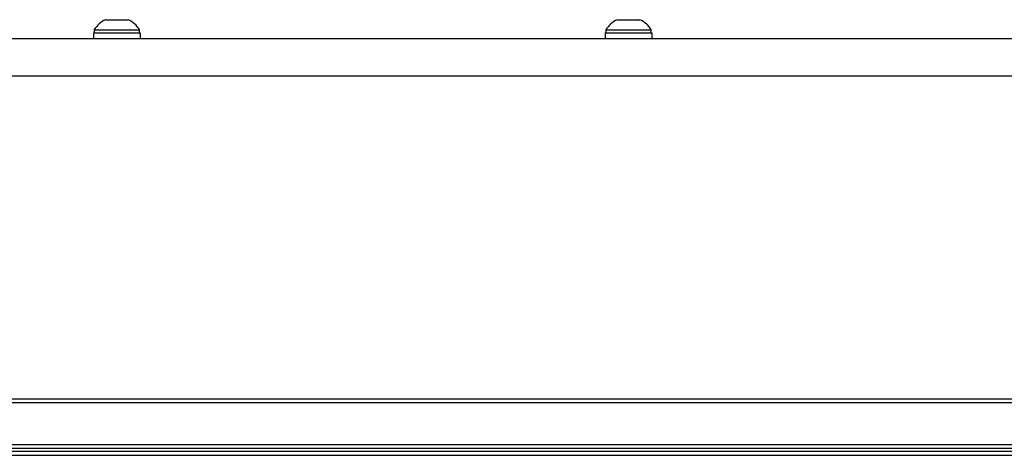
# Model space of a CAD drawing. Header units: millimetres. Extents: x 9 to 583, y 10 to 410.
# Tile 80 of 122: x 455 to 480, y 136 to 147. Entities that reach past the tile are written whole.
import ezdxf

# ---------------------------------------------------------------- set-up
doc = ezdxf.new("R2010")
doc.units = ezdxf.units.MM

msp = doc.modelspace()

# ---------------------------------------------------------------- linework, layer by layer
at = {"color": 7, "linetype": 'Continuous', "lineweight": 25}
for p, q in [((457.4779, 147.1918), (458.0479, 147.1918)), ((470.3279, 147.1918), (470.8979, 147.1918)), ((457.1929, 146.9378), (457.1929, 146.8618)), ((457.1929, 146.9378), (458.3329, 146.9378)), ((458.3329, 146.8618), (458.3329, 146.9378)), ((470.0429, 146.9378), (470.0429, 146.8618)), ((470.0429, 146.9378), (471.1829, 146.9378)), ((471.1829, 146.8618), (471.1829, 146.9378)), ((494.0339, 146.7129), (378.059, 146.7129)), ((444.3129, 146.7218), (494.0339, 146.7218)), ((457.1729, 146.8618), (457.1729, 146.7218)), ((457.1729, 146.8618), (458.3529, 146.8618)), ((458.3529, 146.7218), (458.3529, 146.8618)), ((470.0229, 146.8618), (470.0229, 146.7218)), ((470.0229, 146.8618), (471.2029, 146.8618)), ((471.2029, 146.7218), (471.2029, 146.8618)), ((494.0339, 136.4218), (378.059, 136.4218)), ((378.1029, 136.3518), (494.0229, 136.3518)), ((378.1029, 136.2518), (494.0229, 136.2518))]:
    msp.add_line(p, q, dxfattribs=at)
at = {"color": 8, "linetype": 'Continuous', "lineweight": 25}
for p, q in [((494.0339, 146.712), (378.059, 146.712)), ((494.0339, 145.7741), (378.059, 145.7741)), ((378.059, 137.6741), (494.0339, 137.6741)), ((494.0339, 137.5694), (378.059, 137.5694)), ((378.059, 136.5218), (494.0339, 136.5218))]:
    msp.add_line(p, q, dxfattribs=at)
at = {"color": 7, "linetype": 'Continuous', "lineweight": 25}
for centre, start, end in [((457.7629, 146.5851), 115.1629, 148.25374), ((457.7629, 146.5851), 31.74626, 64.8371), ((470.6129, 146.5851), 115.1629, 148.25374), ((470.6129, 146.5851), 31.74626, 64.8371)]:
    msp.add_arc(centre, 0.6703, start, end, dxfattribs=at)

doc.saveas('drawing.dxf')
